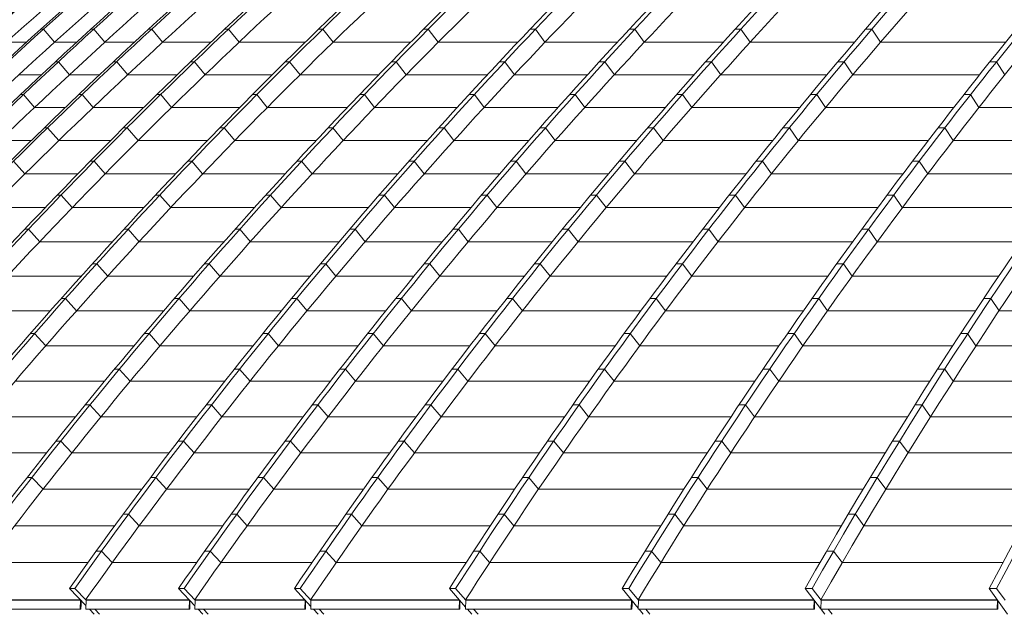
# Model space of a CAD drawing. Header units: millimetres. Extents: x 614675 to 1010864, y -150593 to -87691.
# Tile 67 of 194: x 805664 to 810256, y -108002 to -105228. Entities that reach past the tile are written whole.
import ezdxf

# ---------------------------------------------------------------- set-up
doc = ezdxf.new("R2010")
doc.units = ezdxf.units.MM
doc.header["$LTSCALE"] = 0.05
doc.layers.get('0').update_dxf_attribs({"lineweight": 0})
doc.layers.add('GLASS 2', color=8, linetype='Continuous', lineweight=0)

# ---------------------------------------------------------------- blocks, each defined once
blk = doc.blocks.new('A$C48F46CC2')
at = {"layer": 'GLASS 2', "elevation": -4196.2}
for points in [[(-15779, -9662, -0.18771), (395, -1055.3)], [(412.2, -1055.3, 0.039118), (-3503.4, -1837.6, 0.036586), (-6968.2, -3098.4, 0.039025), (-10190.2, -4847.9, 0.039239), (-13161.8, -7053.3, 0.036518), (-15760.1, -9662)], [(417.7, -1055.3, 0.039305), (-3477.6, -1837.6, 0.0367), (-6925.5, -3098.4, 0.036614), (-10150, -4847.9, 0.036612), (-13090.4, -7053.3, 0.036513), (-15676.8, -9662)], [(442.7, -1055.3, 0.039575), (-3423.6, -1837.6, 0.036909), (-6846, -3098.4, 0.036762), (-10046.5, -4847.9, 0.036687), (-12965.1, -7053.3, 0.01823), (-14294.9, -8309.4, 0.018268), (-15532.3, -9662)], [(449.6, -1055.3, 0.039575), (-3416.7, -1837.6, 0.036909), (-6839.1, -3098.4, 0.036762), (-10039.6, -4847.9, 0.036687), (-12958.2, -7053.3, 0.03651), (-15525.4, -9662)], [(485.8, -1055.3, 0.039972), (-3338.7, -1837.6, 0.018833), (-5055.1, -2405.1, 0.018369), (-6724, -3098.4, 0.018694), (-8337.1, -3913.4, 0.018271), (-9889.9, -4847.9, 0.018633), (-11373.9, -5897.4, 0.01815), (-12776.9, -7053.3, 0.018462), (-14092.4, -8309.4, 0.018027), (-15316.3, -9662)], [(497.8, -1055.3, 0.040592), (-3263.1, -1837.6, 0.037721), (-6591, -3098.4, 0.038047), (-9697.8, -4847.9, 0.037763), (-12540, -7053.3, 0.036483), (-15035.6, -9662)], [(591.3, -1055.3, 0.040969), (-3131.6, -1837.6, 0.037974), (-6427, -3098.4, 0.037501), (-9508.9, -4847.9, 0.037043), (-12319.2, -7053.3, 0.036462), (-14791.2, -9662)], [(604.9, -1055.3, 0.040969), (-3118, -1837.6, 0.037974), (-6413.5, -3098.4, 0.037501), (-9495.3, -4847.9, 0.037043), (-12305.6, -7053.3, 0.036462), (-14777.6, -9662)], [(731, -1055.3, 0.041334), (-2956, -1837.6, 0.038282), (-6218.5, -3098.4, 0.037017), (-9273.6, -4847.9, 0.036368), (-12050.6, -7053.3, 0.036444), (-14497.1, -9662)], [(753.4, -1055.3, 0.042403), (-2831.3, -1837.6, 0.039047), (-6004.4, -3098.4, 0.038215), (-8971.8, -4847.9, 0.037353), (-11677.8, -7053.3, 0.036362), (-14058, -9662)], [(837.2, -1055.3, 0.043466), (-2650.7, -1837.6, 0.039825), (-5738, -3098.4, 0.038714), (-8625.3, -4847.9, 0.037547), (-11258.1, -7053.3, 0.036258), (-13574, -9662)], [(857.2, -1055.3, 0.043466), (-2630.7, -1837.6, 0.039825), (-5718, -3098.4, 0.038714), (-8605.3, -4847.9, 0.037547), (-11238.2, -7053.3, 0.036258), (-13554, -9662)], [(951.1, -1055.3, 0.044718), (-2428.3, -1837.6, 0.040724), (-5419.6, -3098.4, 0.039269), (-8217, -4847.9, 0.037737), (-10768, -7053.3, 0.036105), (-13011.8, -9662)], [(979.3, -1055.3, 0.046454), (-2258.7, -1837.6, 0.041974), (-5124, -3098.4, 0.039159), (-7807.8, -4847.9, 0.037023), (-10245.9, -7053.3, 0.035844), (-12394.5, -9662)], [(1174.4, -1055.3, 0.047374), (-1992.5, -1837.6, 0.042567), (-4795.8, -3098.4, 0.040333), (-7417.4, -4847.9, 0.038015), (-9808, -7053.3, 0.035685), (-11910.7, -9662)], [(1200.2, -1055.3, 0.047374), (-1966.7, -1837.6, 0.042567), (-4769.9, -3098.4, 0.040333), (-7391.5, -4847.9, 0.038015), (-9782.1, -7053.3, 0.035685), (-11884.9, -9662)], [(1423, -1055.3, 0.048308), (-1674.5, -1837.6, 0.043228), (-4415.4, -3098.4, 0.039953), (-6982.1, -4847.9, 0.037282), (-9315, -7053.3, 0.035508), (-11370.4, -9662)], [(1460.1, -1055.3, 0.050801), (-1463.2, -1837.6, 0.044807), (-4050.8, -3098.4, 0.041478), (-6470.7, -4847.9, 0.038141), (-8677.4, -7053.3, 0.034979), (-10618.4, -9662)], [(1594.5, -1055.3, 0.05323), (-1173.5, -1837.6, 0.046298), (-3623.6, -3098.4, 0.042138), (-5915, -4847.9, 0.038087), (-8004.4, -7053.3, 0.03439), (-9842.3, -9662)], [(1625.6, -1055.3, 0.053231), (-1142.4, -1837.6, 0.046299), (-3592.5, -3098.4, 0.042139), (-5883.8, -4847.9, 0.038087), (-7973.3, -7053.3, 0.03439), (-9811.2, -9662)], [(1768, -1055.3, 0.056039), (-835.4, -1837.6, 0.047917), (-3139.9, -3098.4, 0.042752), (-5295, -4847.9, 0.037893), (-7260.3, -7053.3, 0.033634), (-8988.9, -9662)], [(1809.8, -1055.3, 0.059928), (-588.5, -1837.6, 0.050008), (-2710.6, -3098.4, 0.042466), (-4698.3, -4847.9, 0.036488), (-6504.1, -7053.3, 0.03248), (-8095.5, -9662)], [(-153.1, -1129.8, 0.033617), (-3502.1, -1837.6, 0.036586), (-6966.8, -3098.4, 0.039142), (-10188, -4847.9, 0.039364), (-13160.5, -7053.3, 0.036518), (-15758.7, -9662)], [(-153.1, -1129.8, 0.033628), (-3481.9, -1837.6, 0.0367), (-6929.9, -3098.4, 0.036614), (-10154.4, -4847.9, 0.036612), (-13094.8, -7053.3, 0.036513), (-15681.2, -9662)], [(-113.8, -1137.9, 0.033744), (-3329.3, -1837.6, 0.037215), (-6714.6, -3098.4, 0.036977), (-9880.6, -4847.9, 0.018395), (-11364.5, -5897.4, 0.036624), (-14083, -8309.4, 0.018179), (-15306.9, -9662)], [(-114.4, -1137.9, 0.034203), (-3275.5, -1837.6, 0.037721), (-6603.4, -3098.4, 0.038047), (-9710.1, -4847.9, 0.037763), (-12552.3, -7053.3, 0.036483), (-15047.9, -9662)], [(161.5, -1137.9, 0.035058), (-2941.1, -1837.6, 0.038282), (-6203.6, -3098.4, 0.037134), (-9258, -4847.9, 0.036499), (-12035.7, -7053.3, 0.036444), (-14482.3, -9662)], [(161.8, -1137.9, 0.035573), (-2849, -1837.6, 0.039047), (-6022.1, -3098.4, 0.038215), (-8989.5, -4847.9, 0.037353), (-11695.5, -7053.3, 0.036362), (-14075.7, -9662)], [(437.8, -1137.9, 0.037923), (-2406.1, -1837.6, 0.040724), (-5397.4, -3098.4, 0.039269), (-8194.8, -4847.9, 0.037737), (-10745.8, -7053.3, 0.036105), (-12989.6, -9662)], [(437.2, -1137.9, 0.039031), (-2283.5, -1837.6, 0.041973), (-5148.7, -3098.4, 0.039281), (-7831.8, -4847.9, 0.037158), (-10270.7, -7053.3, 0.035844), (-12419.3, -9662)], [(962, -1137.9, 0.0412), (-1647.6, -1837.6, 0.043228), (-4388.5, -3098.4, 0.040078), (-6954.5, -4847.9, 0.037418), (-9288.1, -7053.3, 0.035508), (-11343.4, -9662)], [(962.1, -1137.9, 0.042487), (-1492.4, -1837.6, 0.044807), (-4080, -3098.4, 0.041477), (-6499.9, -4847.9, 0.038141), (-8706.6, -7053.3, 0.034979), (-10647.6, -9662)], [(1392.3, -1137.9, 0.047911), (-802.6, -1837.6, 0.047918), (-3107.1, -3098.4, 0.042752), (-5262.2, -4847.9, 0.037893), (-7227.4, -7053.3, 0.033634), (-8956.1, -9662)], [(1391.6, -1137.9, 0.050186), (-623.3, -1837.6, 0.050008), (-2745.4, -3098.4, 0.042596), (-4732.6, -4847.9, 0.036624), (-6538.9, -7053.3, 0.03248), (-8130.3, -9662)], [(-89.6, -1547.5, 0.020585), (-1126.3, -1915.5, 0.046298), (-3568.6, -3172.3, 0.042138), (-5852.6, -4916.2, 0.038087), (-7935.3, -7114.5, 0.034244), (-9767.8, -9714.9)], [(-1065.6, -1632.8, 0.013612), (-1948.2, -1915.5, 0.042568), (-4742.6, -3172.3, 0.040333), (-7355.8, -4916.2, 0.038016), (-9738.8, -7114.5, 0.035579), (-11835.2, -9714.9)], [(-613.2, -1626.9, 0.014968), (-1446.2, -1915.5, 0.044807), (-4025.5, -3172.3, 0.041477), (-6437.6, -4916.2, 0.038788), (-8637.3, -7114.5, 0.034841), (-10572.5, -9714.9)], [(-1775.2, -1763.1, 0.006913), (-2240.5, -1915.5, 0.041972), (-5096.5, -3172.3, 0.040001), (-7766.9, -4916.2, 0.037946), (-10201.9, -7114.5, 0.035806), (-12343.8, -9714.9)], [(-785, -1914.4, 0.000061), (-787.6, -1915.5, 0.047917), (-3084.7, -3172.3, 0.042751), (-5232.8, -4916.2, 0.037892), (-7191.8, -7114.5, 0.033527), (-8915.2, -9714.9)], [(-3369.8, -2173.3, 0.030221), (-5687.9, -3172.3, 0.038714), (-8565.9, -4916.2, 0.037547), (-11190.3, -7114.5, 0.036142), (-13499.3, -9714.9)], [(-2342.5, -2189.5, 0.03225), (-4361.4, -3172.3, 0.04069), (-6916, -4916.2, 0.038083), (-9245.4, -7114.5, 0.035317), (-11294.9, -9714.9)], [(-4148.8, -2377.8, 0.022808), (-5973.4, -3172.3, 0.038215), (-8931.3, -4916.2, 0.037353), (-11628.6, -7114.5, 0.036235), (-14001.7, -9714.9)], [(-4030.2, -2537.3, 0.018608), (-5368.3, -3172.3, 0.039269), (-8156.7, -4916.2, 0.037737), (-10699.5, -7114.5, 0.035982), (-12936.6, -9714.9)], [(-6060.1, -3023.5, 0.003817), (-6381.3, -3172.3, 0.037501), (-9453.3, -4916.2, 0.037044), (-12254.7, -7114.5, 0.036366), (-14719.2, -9714.9)], [(-6165.9, -3169.6, 0.000068), (-6171.4, -3172.3, 0.037709), (-9212.2, -4916.2, 0.037139), (-11984.9, -7114.5, 0.036265), (-14424.5, -9714.9)], [(-7420.4, -3596.6, 0.027257), (-9660.7, -4916.2, 0.036964), (-12488.9, -7114.5, 0.036447), (-14976.6, -9714.9)], [(-9051.4, -4423.7, 0.009501), (-9837.4, -4916.2, 0.036794), (-12715.1, -7114.5, 0.036383), (-15246.9, -9714.9)], [(-9899.5, -4854.2, 0.001159), (-9996, -4916.2, 0.036687), (-12905.2, -7114.5, 0.036391), (-15464.7, -9714.9)], [(-12367.2, -9758.8), (-12934.4, -9758.8, -0.428784), (-12936.4, -9756.7), (-12934.5, -9717)], [(-11861.1, -9758.8), (-12341.6, -9758.8, -0.428306), (-12343.6, -9756.7), (-12341.7, -9717)], [(-11321.4, -9758.8), (-11833.2, -9758.8, -0.428869), (-11835.2, -9756.7), (-11833.2, -9717)], [(-10601.3, -9758.8), (-11292.4, -9758.8, -0.425017), (-11294.4, -9756.7), (-11292.9, -9717)], [(-9797.8, -9758.8), (-10570, -9758.8, -0.423934), (-10572, -9756.7), (-10570.6, -9717)], [(-8947.1, -9758.8), (-9765.2, -9758.8, -0.423069), (-9767.2, -9756.7), (-9766, -9717)], [(-8091.8, -9758.8), (-8912.9, -9758.8, -0.423587), (-8914.9, -9756.7), (-8913.6, -9717)], [(-12368.8, -9757.1, 0.959558), (-12365.5, -9757.2)], [(-12368.1, -9757.1, 1.002755), (-12366.1, -9757.1)], [(-11861.4, -9757.1, 0.959558), (-11858, -9757.2)], [(-11860.7, -9757.1, 1.002755), (-11858.7, -9757.1)], [(-11322.2, -9757.1, 0.959558), (-11318.8, -9757.2)], [(-11321.5, -9757.1, 1.002755), (-11319.5, -9757.1)], [(-10602.2, -9757.1, 0.959558), (-10598.9, -9757.2)], [(-10601.6, -9757.1, 1.002755), (-10599.6, -9757.1)], [(-9799.5, -9757.1, 0.959558), (-9796.1, -9757.2)], [(-9798.8, -9757.1, 1.002755), (-9796.8, -9757.1)], [(-8948.8, -9757.1, 0.959558), (-8945.4, -9757.2)], [(-8948.1, -9757.1, 1.002755), (-8946.1, -9757.1)], [(-8093.5, -9757.1, 0.959558), (-8090.2, -9757.2)], [(-8092.9, -9757.1, 1.002755), (-8090.8, -9757.1)]]:
    blk.add_lwpolyline(points, format="xyb", dxfattribs=at)
for points in [[(-12540, -7053.3), (-12552.3, -7053.3)], [(-12540, -7053.3), (-12488.9, -7114.5)], [(-12305.6, -7053.3), (-12319.2, -7053.3)], [(-12305.6, -7053.3), (-12254.7, -7114.5)], [(-12035.7, -7053.3), (-12050.6, -7053.3)], [(-12035.7, -7053.3), (-11984.9, -7114.5)], [(-11677.8, -7053.3), (-11695.5, -7053.3)], [(-11677.8, -7053.3), (-11628.6, -7114.5)], [(-11238.2, -7053.3), (-11258.1, -7053.3)], [(-11238.2, -7053.3), (-11190.3, -7114.5)], [(-10745.8, -7053.3), (-10768, -7053.3)], [(-10745.8, -7053.3), (-10699.5, -7114.5)], [(-10245.9, -7053.3), (-10270.7, -7053.3)], [(-10245.9, -7053.3), (-10201.9, -7114.5)], [(-9782.1, -7053.3), (-9808, -7053.3)], [(-9782.1, -7053.3), (-9738.8, -7114.5)], [(-9288.1, -7053.3), (-9315, -7053.3)], [(-9288.1, -7053.3), (-9245.4, -7114.5)], [(-8677.4, -7053.3), (-8706.6, -7053.3)], [(-8677.4, -7053.3), (-8637.3, -7114.5)], [(-12619.8, -7114.5), (-12715.1, -7114.5)], [(-12386.1, -7114.5), (-12488.9, -7114.5)], [(-12116.8, -7114.5), (-12254.7, -7114.5)], [(-11759.8, -7114.5), (-11984.9, -7114.5)], [(-11320.7, -7114.5), (-11628.6, -7114.5)], [(-10828.6, -7114.5), (-11190.3, -7114.5)], [(-10328.7, -7114.5), (-10699.5, -7114.5)], [(-9864.8, -7114.5), (-10201.9, -7114.5)], [(-9370.5, -7114.5), (-9738.8, -7114.5)], [(-8759, -7114.5), (-9245.4, -7114.5)], [(-8054, -7114.5), (-8637.3, -7114.5)], [(-12470.3, -7204.9), (-12483.9, -7204.9)], [(-12418.8, -7265.6), (-12470.3, -7204.9)], [(-12198.7, -7204.9), (-12213.6, -7204.9)], [(-12147.3, -7265.6), (-12198.7, -7204.9)], [(-11836.3, -7204.9), (-11854, -7204.9)], [(-11786.6, -7265.6), (-11836.3, -7204.9)], [(-11392.4, -7204.9), (-11412.4, -7204.9)], [(-11344, -7265.6), (-11392.4, -7204.9)], [(-10895.2, -7204.9), (-10917.4, -7204.9)], [(-10848.4, -7265.6), (-10895.2, -7204.9)], [(-10388.9, -7204.9), (-10413.7, -7204.9)], [(-10344.4, -7265.6), (-10388.9, -7204.9)], [(-9922, -7204.9), (-9947.9, -7204.9)], [(-9878.2, -7265.6), (-9922, -7204.9)], [(-9424.8, -7204.9), (-9451.7, -7204.9)], [(-9381.6, -7265.6), (-9424.8, -7204.9)], [(-8806.4, -7204.9), (-8835.7, -7204.9)], [(-8765.9, -7265.6), (-8806.4, -7204.9)], [(-8095.5, -7204.9), (-8126.6, -7204.9)], [(-8057.1, -7265.6), (-8095.5, -7204.9)], [(-12549.1, -7265.6), (-12654.6, -7265.6)], [(-12278.1, -7265.6), (-12418.8, -7265.6)], [(-11916.7, -7265.6), (-12147.3, -7265.6)], [(-11473.4, -7265.6), (-11786.6, -7265.6)], [(-10976.5, -7265.6), (-11344, -7265.6)], [(-10470.2, -7265.6), (-10848.4, -7265.6)], [(-10003.2, -7265.6), (-10344.4, -7265.6)], [(-9505.8, -7265.6), (-9878.2, -7265.6)], [(-8886.8, -7265.6), (-9381.6, -7265.6)], [(-8174.9, -7265.6), (-8765.9, -7265.6)], [(-12633.8, -7358.1), (-12647.4, -7358.1)], [(-12581.7, -7418.3), (-12633.8, -7358.1)], [(-12360.5, -7358.1), (-12375.3, -7358.1)], [(-12308.5, -7418.3), (-12360.5, -7358.1)], [(-11993.7, -7358.1), (-12011.3, -7358.1)], [(-11943.4, -7418.3), (-11993.7, -7358.1)], [(-11545.4, -7358.1), (-11565.4, -7358.1)], [(-11496.6, -7418.3), (-11545.4, -7358.1)], [(-11043.4, -7358.1), (-11065.7, -7358.1)], [(-10996.1, -7418.3), (-11043.4, -7358.1)], [(-10530.8, -7358.1), (-10555.6, -7358.1)], [(-10485.9, -7418.3), (-10530.8, -7358.1)], [(-10060.9, -7358.1), (-10086.8, -7358.1)], [(-10016.6, -7418.3), (-10060.9, -7358.1)], [(-9560.6, -7358.1), (-9587.5, -7358.1)], [(-9516.9, -7418.3), (-9560.6, -7358.1)], [(-8934.6, -7358.1), (-8963.9, -7358.1)], [(-8893.6, -7418.3), (-8934.6, -7358.1)], [(-8216.8, -7358.1), (-8247.9, -7358.1)], [(-8178, -7418.3), (-8216.8, -7358.1)], [(-12438.1, -7418.3), (-12581.7, -7418.3)], [(-12072.4, -7418.3), (-12308.5, -7418.3)], [(-11624.8, -7418.3), (-11943.4, -7418.3)], [(-11123.2, -7418.3), (-11496.6, -7418.3)], [(-10610.7, -7418.3), (-10996.1, -7418.3)], [(-10140.7, -7418.3), (-10485.9, -7418.3)], [(-9640.2, -7418.3), (-10016.6, -7418.3)], [(-9013.6, -7418.3), (-9516.9, -7418.3)], [(-8295, -7418.3), (-8893.6, -7418.3)], [(-7533.6, -7418.3), (-8178, -7418.3)], [(-12520.9, -7512.8), (-12535.8, -7512.8)], [(-12468.4, -7572.5), (-12520.9, -7512.8)], [(-12149.7, -7512.8), (-12167.4, -7512.8)], [(-12099, -7572.5), (-12149.7, -7512.8)], [(-11697.3, -7512.8), (-11717.3, -7512.8)], [(-11647.9, -7572.5), (-11697.3, -7512.8)], [(-11190.6, -7512.8), (-11212.8, -7512.8)], [(-11142.7, -7572.5), (-11190.6, -7512.8)], [(-10671.7, -7512.8), (-10696.5, -7512.8)], [(-10626.3, -7572.5), (-10671.7, -7512.8)], [(-10198.8, -7512.8), (-10224.6, -7512.8)], [(-10198.8, -7512.8), (-10154, -7572.5)], [(-9695.3, -7512.8), (-9722.2, -7512.8)], [(-9651.2, -7572.5), (-9695.3, -7512.8)], [(-9061.8, -7512.8), (-9091.1, -7512.8)], [(-9020.4, -7572.5), (-9061.8, -7512.8)], [(-8337.3, -7512.8), (-8368.4, -7512.8)], [(-8298, -7572.5), (-8337.3, -7512.8)], [(-12596.9, -7572.5), (-12743.3, -7572.5)], [(-12226.9, -7572.5), (-12468.4, -7572.5)], [(-11775.2, -7572.5), (-12099, -7572.5)], [(-11268.9, -7572.5), (-11647.9, -7572.5)], [(-10750.2, -7572.5), (-11142.7, -7572.5)], [(-10277.2, -7572.5), (-10626.3, -7572.5)], [(-9773.6, -7572.5), (-10154, -7572.5)], [(-9139.6, -7572.5), (-9651.2, -7572.5)], [(-8414.3, -7572.5), (-9020.4, -7572.5)], [(-7645.7, -7572.5), (-8298, -7572.5)], [(-12627, -7728.3), (-12680, -7669.1)], [(-12304.6, -7669.1), (-12322.2, -7669.1)], [(-12253.3, -7728.3), (-12304.6, -7669.1)], [(-11847.9, -7669.1), (-11867.9, -7669.1)], [(-11798.1, -7728.3), (-11847.9, -7669.1)], [(-11336.5, -7669.1), (-11358.7, -7669.1)], [(-11288.2, -7728.3), (-11336.5, -7669.1)], [(-10811.5, -7669.1), (-10836.2, -7669.1)], [(-10765.6, -7728.3), (-10811.5, -7669.1)], [(-10335.5, -7669.1), (-10361.4, -7669.1)], [(-10335.5, -7669.1), (-10290.4, -7728.3)], [(-9829, -7669.1), (-9855.9, -7669.1)], [(-9784.4, -7728.3), (-9829, -7669.1)], [(-9188.1, -7669.1), (-9217.3, -7669.1)], [(-9146.2, -7728.3), (-9188.1, -7669.1)], [(-8456.8, -7669.1), (-8487.9, -7669.1)], [(-8417.2, -7728.3), (-8456.8, -7669.1)], [(-12380.2, -7728.3), (-12627, -7728.3)], [(-11924.3, -7728.3), (-12253.3, -7728.3)], [(-11413.4, -7728.3), (-11798.1, -7728.3)], [(-10888.6, -7728.3), (-11288.2, -7728.3)], [(-10412.6, -7728.3), (-10765.6, -7728.3)], [(-9906, -7728.3), (-10290.4, -7728.3)], [(-9264.6, -7728.3), (-9784.4, -7728.3)], [(-8532.7, -7728.3), (-9146.2, -7728.3)], [(-7757.1, -7728.3), (-8417.2, -7728.3)], [(-12458.1, -7826.9), (-12475.8, -7826.9)], [(-12406.3, -7885.6), (-12458.1, -7826.9)], [(-11997.3, -7826.9), (-12017.3, -7826.9)], [(-11947, -7885.6), (-11997.3, -7826.9)], [(-11481.3, -7826.9), (-11503.5, -7826.9)], [(-11432.5, -7885.6), (-11481.3, -7826.9)], [(-10950.1, -7826.9), (-10974.9, -7826.9)], [(-10903.8, -7885.6), (-10950.1, -7826.9)], [(-10471.2, -7826.9), (-10497.1, -7826.9)], [(-10425.6, -7885.6), (-10471.2, -7826.9)], [(-9961.6, -7826.9), (-9988.6, -7826.9)], [(-9916.6, -7885.6), (-9961.6, -7826.9)], [(-9313.3, -7826.9), (-9342.6, -7826.9)], [(-9271.1, -7885.6), (-9313.3, -7826.9)], [(-8575.4, -7826.9), (-8606.5, -7826.9)], [(-8535.4, -7885.6), (-8575.4, -7826.9)], [(-12532.2, -7885.6), (-12784.3, -7885.6)], [(-12072.2, -7885.6), (-12406.3, -7885.6)], [(-11556.7, -7885.6), (-11947, -7885.6)], [(-11025.8, -7885.6), (-11432.5, -7885.6)], [(-10546.9, -7885.6), (-10903.8, -7885.6)], [(-10037.3, -7885.6), (-10425.6, -7885.6)], [(-9388.6, -7885.6), (-9916.6, -7885.6)], [(-8650.1, -7885.6), (-9271.1, -7885.6)], [(-7867.6, -7885.6), (-8535.4, -7885.6)], [(-12610.3, -7986.2), (-12628, -7986.2)], [(-12558.1, -8044.4), (-12610.3, -7986.2)], [(-12145.4, -7986.2), (-12165.4, -7986.2)], [(-12094.6, -8044.4), (-12145.4, -7986.2)], [(-11624.8, -7986.2), (-11647, -7986.2)], [(-11575.6, -8044.4), (-11624.8, -7986.2)], [(-11087.6, -7986.2), (-11112.3, -7986.2)], [(-11040.8, -8044.4), (-11087.6, -7986.2)], [(-10605.8, -7986.2), (-10631.6, -7986.2)], [(-10559.7, -8044.4), (-10605.8, -7986.2)], [(-10093.1, -7986.2), (-10120.1, -7986.2)], [(-10047.8, -8044.4), (-10093.1, -7986.2)], [(-9437.6, -7986.2), (-9466.8, -7986.2)], [(-9394.9, -8044.4), (-9437.6, -7986.2)], [(-8693.1, -7986.2), (-8724.2, -7986.2)], [(-8652.7, -8044.4), (-8693.1, -7986.2)], [(-12218.9, -8044.4), (-12558.1, -8044.4)], [(-11698.8, -8044.4), (-12094.6, -8044.4)], [(-11161.9, -8044.4), (-11575.6, -8044.4)], [(-10680.2, -8044.4), (-11040.8, -8044.4)], [(-10167.5, -8044.4), (-10559.7, -8044.4)], [(-9511.7, -8044.4), (-10047.8, -8044.4)], [(-8766.6, -8044.4), (-9394.9, -8044.4)], [(-7977.2, -8044.4), (-8652.7, -8044.4)], [(-12292.3, -8147.1), (-12312.3, -8147.1)], [(-12241, -8204.8), (-12292.3, -8147.1)], [(-11767.1, -8147.1), (-11789.3, -8147.1)], [(-11717.5, -8204.8), (-11767.1, -8147.1)], [(-11223.8, -8147.1), (-11248.6, -8147.1)], [(-11176.7, -8204.8), (-11223.8, -8147.1)], [(-10739.2, -8147.1), (-10765, -8147.1)], [(-10692.7, -8204.8), (-10739.2, -8147.1)], [(-10223.5, -8147.1), (-10250.5, -8147.1)], [(-10177.8, -8204.8), (-10223.5, -8147.1)], [(-9560.7, -8147.1), (-9590, -8147.1)], [(-9517.7, -8204.8), (-9560.7, -8147.1)], [(-8809.7, -8147.1), (-8840.8, -8147.1)], [(-8769, -8204.8), (-8809.7, -8147.1)], [(-12364.3, -8204.8), (-12708.5, -8204.8)], [(-11839.7, -8204.8), (-12241, -8204.8)], [(-11296.9, -8204.8), (-11717.5, -8204.8)], [(-10812.3, -8204.8), (-11176.7, -8204.8)], [(-10296.7, -8204.8), (-10692.7, -8204.8)], [(-9633.6, -8204.8), (-10177.8, -8204.8)], [(-8882.2, -8204.8), (-9517.7, -8204.8)], [(-8085.9, -8204.8), (-8769, -8204.8)], [(-12437.8, -8309.4), (-12457.8, -8309.4)], [(-12437.8, -8309.4), (-12386.1, -8366.6)], [(-11908.1, -8309.4), (-11930.3, -8309.4)], [(-11908.1, -8309.4), (-11858.1, -8366.6)], [(-11358.9, -8309.4), (-11383.7, -8309.4)], [(-11358.9, -8309.4), (-11311.3, -8366.6)], [(-10871.4, -8309.4), (-10897.2, -8309.4)], [(-10871.4, -8309.4), (-10824.5, -8366.6)], [(-10352.8, -8309.4), (-10379.7, -8309.4)], [(-10352.8, -8309.4), (-10306.7, -8366.6)], [(-9682.8, -8309.4), (-9712.1, -8309.4)], [(-9682.8, -8309.4), (-9639.5, -8366.6)], [(-8925.3, -8309.4), (-8956.5, -8309.4)], [(-8925.3, -8309.4), (-8884.3, -8366.6)], [(-8122.9, -8309.4), (-8155.8, -8309.4)], [(-8122.9, -8309.4), (-8084.3, -8366.6)], [(-12508.4, -8366.6), (-12857.6, -8366.6)], [(-11979.4, -8366.6), (-12386.1, -8366.6)], [(-11430.7, -8366.6), (-11858.1, -8366.6)], [(-10943.2, -8366.6), (-11311.3, -8366.6)], [(-10424.7, -8366.6), (-10824.5, -8366.6)], [(-9754.5, -8366.6), (-10306.7, -8366.6)], [(-8996.7, -8366.6), (-9639.4, -8366.6)], [(-8193.6, -8366.6), (-8884.3, -8366.6)], [(-7398.1, -8366.6), (-8084.3, -8366.6)], [(-12582.2, -8473.4), (-12602.2, -8473.4)], [(-12530.1, -8530.1), (-12582.2, -8473.4)], [(-12048, -8473.4), (-12070.2, -8473.4)], [(-11997.6, -8530.1), (-12048, -8473.4)], [(-11492.9, -8473.4), (-11517.7, -8473.4)], [(-11444.9, -8530.1), (-11492.9, -8473.4)], [(-11002.5, -8473.4), (-11028.4, -8473.4)], [(-10955.3, -8530.1), (-11002.5, -8473.4)], [(-10481, -8473.4), (-10507.9, -8473.4)], [(-10434.5, -8530.1), (-10481, -8473.4)], [(-9803.9, -8473.4), (-9833.2, -8473.4)], [(-9760.2, -8530.1), (-9803.9, -8473.4)], [(-9040.1, -8473.4), (-9071.2, -8473.4)], [(-8998.6, -8530.1), (-9040.1, -8473.4)], [(-8230.8, -8473.4), (-8263.7, -8473.4)], [(-8230.8, -8473.4), (-8191.9, -8530.1)], [(-12118, -8530.1), (-12530.1, -8530.1)], [(-11563.4, -8530.1), (-11997.6, -8530.1)], [(-11073.1, -8530.1), (-11444.9, -8530.1)], [(-10551.7, -8530.1), (-10955.3, -8530.1)], [(-9874.5, -8530.1), (-10434.5, -8530.1)], [(-9110.3, -8530.1), (-9760.2, -8530.1)], [(-8300.5, -8530.1), (-8998.6, -8530.1)], [(-7496.6, -8530.1), (-8191.9, -8530.1)], [(-12186.7, -8638.9), (-12208.9, -8638.9)], [(-12135.8, -8695), (-12186.7, -8638.9)], [(-11625.7, -8638.9), (-11650.5, -8638.9)], [(-11577.3, -8695), (-11625.7, -8638.9)], [(-11132.5, -8638.9), (-11158.3, -8638.9)], [(-11084.8, -8695), (-11132.5, -8638.9)], [(-10608, -8638.9), (-10635, -8638.9)], [(-10561.2, -8695), (-10608, -8638.9)], [(-9923.9, -8638.9), (-9953.2, -8638.9)], [(-9879.9, -8695), (-9923.9, -8638.9)], [(-9153.7, -8638.9), (-9184.8, -8638.9)], [(-9112, -8695), (-9153.7, -8638.9)], [(-8337.7, -8638.9), (-8370.6, -8638.9)], [(-8337.7, -8638.9), (-8298.5, -8695)], [(-12255.3, -8695), (-12672.7, -8695)], [(-11694.9, -8695), (-12135.8, -8695)], [(-11201.8, -8695), (-11577.3, -8695)], [(-10677.5, -8695), (-11084.8, -8695)], [(-9993.4, -8695), (-10561.2, -8695)], [(-9222.9, -8695), (-9879.9, -8695)], [(-8406.4, -8695), (-9112, -8695)], [(-7594.1, -8695), (-8298.5, -8695)], [(-12323.9, -8805.9), (-12346.1, -8805.9)], [(-12272.7, -8861.5), (-12323.9, -8805.9)], [(-11757.2, -8805.9), (-11781.9, -8805.9)], [(-11708.3, -8861.5), (-11757.2, -8805.9)], [(-11261.1, -8805.9), (-11287, -8805.9)], [(-11213.1, -8861.5), (-11261.1, -8805.9)], [(-10733.8, -8805.9), (-10760.7, -8805.9)], [(-10686.6, -8861.5), (-10733.8, -8805.9)], [(-10042.7, -8805.9), (-10072, -8805.9)], [(-9998.3, -8861.5), (-10042.7, -8805.9)], [(-9266.2, -8805.9), (-9297.3, -8805.9)], [(-9224.2, -8861.5), (-9266.2, -8805.9)], [(-8443.6, -8805.9), (-8476.4, -8805.9)], [(-8443.6, -8805.9), (-8404.1, -8861.5)], [(-12391.3, -8861.5), (-12814, -8861.5)], [(-11825.2, -8861.5), (-12272.7, -8861.5)], [(-11329.3, -8861.5), (-11708.3, -8861.5)], [(-10802.1, -8861.5), (-11213.1, -8861.5)], [(-10111.1, -8861.5), (-10686.6, -8861.5)], [(-9334.3, -8861.5), (-9998.3, -8861.5)], [(-8511.2, -8861.5), (-9224.2, -8861.5)], [(-7690.6, -8861.5), (-8404.1, -8861.5)], [(-12459.9, -8974.3), (-12482.1, -8974.3)], [(-12408.2, -9029.3), (-12459.9, -8974.3)], [(-11887.3, -8974.3), (-11912.1, -8974.3)], [(-11838.1, -9029.3), (-11887.3, -8974.3)], [(-11388.5, -8974.3), (-11414.4, -8974.3)], [(-11340.2, -9029.3), (-11388.5, -8974.3)], [(-10858.3, -8974.3), (-10885.3, -8974.3)], [(-10810.9, -9029.3), (-10858.3, -8974.3)], [(-10160.3, -8974.3), (-10189.6, -8974.3)], [(-10115.6, -9029.3), (-10160.3, -8974.3)], [(-9377.6, -8974.3), (-9408.7, -8974.3)], [(-9335.2, -9029.3), (-9377.6, -8974.3)], [(-8548.4, -8974.3), (-8581.2, -8974.3)], [(-8548.4, -8974.3), (-8508.6, -9029.3)], [(-12525.9, -9029.3), (-12953.9, -9029.3)], [(-11954.1, -9029.3), (-12408.2, -9029.3)], [(-11455.5, -9029.3), (-11838.1, -9029.3)], [(-10925.5, -9029.3), (-11340.2, -9029.3)], [(-10227.6, -9029.3), (-10810.9, -9029.3)], [(-9444.7, -9029.3), (-10115.6, -9029.3)], [(-8615, -9029.3), (-9335.2, -9029.3)], [(-7786.2, -9029.3), (-8508.6, -9029.3)], [(-12594.4, -9144.1), (-12616.6, -9144.1)], [(-12542.4, -9198.6), (-12594.4, -9144.1)], [(-12016.2, -9144.1), (-12040.9, -9144.1)], [(-11966.6, -9198.6), (-12016.2, -9144.1)], [(-11514.6, -9144.1), (-11540.5, -9144.1)], [(-11465.9, -9198.6), (-11514.6, -9144.1)], [(-10981.6, -9144.1), (-11008.5, -9144.1)], [(-10933.8, -9198.6), (-10981.6, -9144.1)], [(-10276.7, -9144.1), (-10306, -9144.1)], [(-10231.7, -9198.6), (-10276.7, -9144.1)], [(-9487.8, -9144.1), (-9518.9, -9144.1)], [(-9445.2, -9198.6), (-9487.8, -9144.1)], [(-8652, -9144.1), (-8684.9, -9144.1)], [(-8652, -9144.1), (-8612, -9198.6)], [(-12081.8, -9198.6), (-12542.4, -9198.6)], [(-11580.5, -9198.6), (-11966.6, -9198.6)], [(-11047.6, -9198.6), (-11465.9, -9198.6)], [(-10342.9, -9198.6), (-10933.8, -9198.6)], [(-9553.8, -9198.6), (-10231.7, -9198.6)], [(-8717.7, -9198.6), (-9445.2, -9198.6)], [(-7880.7, -9198.6), (-8612, -9198.6)], [(-12143.7, -9315.3), (-12168.4, -9315.3)], [(-12093.7, -9369.3), (-12143.7, -9315.3)], [(-11639.4, -9315.3), (-11665.3, -9315.3)], [(-11590.4, -9369.3), (-11639.4, -9315.3)], [(-11103.5, -9315.3), (-11130.5, -9315.3)], [(-11055.5, -9369.3), (-11103.5, -9315.3)], [(-10391.9, -9315.3), (-10421.2, -9315.3)], [(-10346.6, -9369.3), (-10391.9, -9315.3)], [(-9596.8, -9315.3), (-9627.9, -9315.3)], [(-9553.9, -9369.3), (-9596.8, -9315.3)], [(-8754.5, -9315.3), (-8787.4, -9315.3)], [(-8754.5, -9315.3), (-8714.2, -9369.3)], [(-12208.1, -9369.3), (-12675.2, -9369.3)], [(-11704.1, -9369.3), (-12093.7, -9369.3)], [(-11168.4, -9369.3), (-11590.4, -9369.3)], [(-10457, -9369.3), (-11055.5, -9369.3)], [(-9661.9, -9369.3), (-10346.6, -9369.3)], [(-8819.3, -9369.3), (-9553.9, -9369.3)], [(-7974.2, -9369.3), (-8714.2, -9369.3)], [(-12269.8, -9488), (-12294.6, -9488)], [(-12219.4, -9541.4), (-12269.8, -9488)], [(-11762.8, -9488), (-11788.7, -9488)], [(-11713.5, -9541.4), (-11762.8, -9488)], [(-11224.2, -9488), (-11251.1, -9488)], [(-11175.9, -9541.4), (-11224.2, -9488)], [(-10505.8, -9488), (-10535, -9488)], [(-10460.2, -9541.4), (-10505.8, -9488)], [(-9704.6, -9488), (-9735.8, -9488)], [(-9661.5, -9541.4), (-9704.6, -9488)], [(-8855.9, -9488), (-8888.8, -9488)], [(-8855.9, -9488), (-8815.3, -9541.4)], [(-12333.1, -9541.4), (-12806.6, -9541.4)], [(-11826.4, -9541.4), (-12219.4, -9541.4)], [(-11287.9, -9541.4), (-11713.5, -9541.4)], [(-10569.8, -9541.4), (-11175.9, -9541.4)], [(-9768.7, -9541.4), (-10460.2, -9541.4)], [(-8919.7, -9541.4), (-9661.5, -9541.4)], [(-8066.6, -9541.4), (-8815.3, -9541.4)], [(-12394.5, -9662), (-12419.3, -9662)], [(-12419.3, -9662), (-12342.9, -9741.5)], [(-12394.5, -9662), (-12341.7, -9717)], [(-11884.9, -9662), (-11910.7, -9662)], [(-11910.7, -9662), (-11834.5, -9743.1)], [(-11884.9, -9662), (-11833.2, -9717)], [(-11343.4, -9662), (-11370.4, -9662)], [(-11370.4, -9662), (-11294, -9745.2)], [(-11343.4, -9662), (-11292.9, -9717)], [(-10618.4, -9662), (-10647.6, -9662)], [(-10647.6, -9662), (-10571.7, -9749.5)], [(-10618.4, -9662), (-10570.6, -9717)], [(-9811.2, -9662), (-9842.3, -9662)], [(-9842.3, -9662), (-9767.1, -9753.5)], [(-9811.2, -9662), (-9766, -9717)], [(-8956.1, -9662), (-8988.9, -9662)], [(-8988.9, -9662), (-8896, -9782.3)], [(-8956.1, -9662), (-8913.6, -9717)], [(-8095.5, -9662), (-8130.3, -9662)], [(-8130.3, -9662), (-8044.7, -9782.3)], [(-8095.5, -9662), (-8056.4, -9717)], [(-12368.5, -9714.9), (-12936.6, -9714.9)], [(-12368.5, -9714.9), (-12936.6, -9714.9)], [(-12367.3, -9716.2), (-12935.3, -9716.2)], [(-12367.9, -9717), (-12934.5, -9717)], [(-12367.2, -9717), (-12368.8, -9757.1)], [(-12366.5, -9717), (-12368.1, -9757.1)], [(-12367.9, -9717), (-12367.3, -9716.2)], [(-12365.8, -9717.7), (-12367.5, -9757.1)], [(-12367.2, -9717), (-12366.9, -9716.6)], [(-12365.2, -9718.3), (-12366.8, -9757.1)], [(-11861.1, -9714.9), (-12343.8, -9714.9)], [(-11861.1, -9714.9), (-12343.8, -9714.9)], [(-11859.8, -9716.2), (-12342.5, -9716.2)], [(-12341.7, -9717), (-12341.1, -9716.2)], [(-11859.7, -9717), (-12341.7, -9717)], [(-11859.7, -9717), (-11861.4, -9757.1)], [(-11859.1, -9717), (-11860.7, -9757.1)], [(-11858.4, -9717.7), (-11860, -9757.1)], [(-11859.7, -9717), (-11859.4, -9716.6)], [(-11857.8, -9718.4), (-11859.4, -9757.1)], [(-11321.8, -9714.9), (-11835.2, -9714.9)], [(-11321.8, -9714.9), (-11835.2, -9714.9)], [(-11320.6, -9716.2), (-11834, -9716.2)], [(-11833.2, -9717), (-11832.6, -9716.2)], [(-11320.5, -9717), (-11833.2, -9717)], [(-11320.5, -9717), (-11322.2, -9757.1)], [(-11319.9, -9717), (-11321.5, -9757.1)], [(-11319.2, -9717.7), (-11320.9, -9757.1)], [(-11320.5, -9717), (-11320.2, -9716.6)], [(-11318.6, -9718.4), (-11320.2, -9757.1)], [(-10601.8, -9714.9), (-11294.9, -9714.9)], [(-10601.8, -9714.9), (-11294.9, -9714.9)], [(-10600.6, -9716.2), (-11293.7, -9716.2)], [(-11292.9, -9717), (-11292.4, -9716.2)], [(-10600.6, -9717), (-11292.9, -9717)], [(-10600.6, -9717), (-10602.2, -9757.1)], [(-10599.9, -9717), (-10601.6, -9757.1)], [(-10599.3, -9717.7), (-10600.9, -9757.1)], [(-10600.6, -9717), (-10600.3, -9716.6)], [(-10598.6, -9718.5), (-10600.2, -9757.1)], [(-9798.9, -9714.9), (-10572.5, -9714.9)], [(-9798.9, -9714.9), (-10572.5, -9714.9)], [(-9797.8, -9716.2), (-10571.4, -9716.2)], [(-10570.6, -9717), (-10570.1, -9716.2)], [(-9797.8, -9717), (-10570.6, -9717)], [(-9797.8, -9717), (-9799.5, -9757.1)], [(-9797.1, -9717), (-9798.8, -9757.1)], [(-9796.5, -9717.9), (-9798.1, -9757.1)], [(-9797.8, -9717), (-9797.5, -9716.5)], [(-9795.9, -9718.5), (-9797.4, -9757.1)], [(-8948.1, -9714.9), (-9767.8, -9714.9)], [(-8948.1, -9714.9), (-9767.8, -9714.9)], [(-8947.1, -9716.2), (-9766.7, -9716.2)], [(-9766, -9717), (-9765.5, -9716.2)], [(-8947.1, -9717), (-9766, -9717)], [(-8947.1, -9717), (-8948.8, -9757.1)], [(-8946.4, -9717), (-8948.1, -9757.1)], [(-8945.8, -9717.9), (-8947.4, -9757.1)], [(-8946.8, -9716.5), (-8947.1, -9717)], [(-8945.2, -9718.6), (-8946.8, -9757.1)], [(-8092.7, -9714.9), (-8915.2, -9714.9)], [(-8092.7, -9714.9), (-8915.2, -9714.9)], [(-8091.8, -9716.2), (-8914.2, -9716.2)], [(-8913.1, -9716.2), (-8913.6, -9717)], [(-8091.9, -9717), (-8913.6, -9717)], [(-8091.9, -9717), (-8093.5, -9757.1)], [(-8091.2, -9717), (-8092.8, -9757.1)], [(-8090.6, -9717.9), (-8092.2, -9757.1)], [(-8091.6, -9716.5), (-8091.9, -9717)], [(-8089.9, -9718.8), (-8091.5, -9757.1)], [(-12366.8, -9757.1), (-12368.1, -9757.1)], [(-12365.3, -9737.6), (-12366.1, -9757.2)], [(-12364.7, -9737.6), (-12366, -9737.6)], [(-12364.7, -9737.6), (-12366, -9737.6)], [(-12364.7, -9737.6), (-12366, -9737.6)], [(-12364.7, -9737.6), (-12365.5, -9757.2)], [(-12326.3, -9758.8), (-12303.7, -9782.3)], [(-12301.6, -9758.8), (-12279, -9782.3)], [(-11859.4, -9757.1), (-11860.7, -9757.1)], [(-11857.9, -9737.6), (-11858.7, -9757.2)], [(-11857.2, -9737.6), (-11858.6, -9737.6)], [(-11857.2, -9737.6), (-11858.6, -9737.6)], [(-11857.2, -9737.6), (-11858.6, -9737.6)], [(-11857.2, -9737.6), (-11858, -9757.2)], [(-11819.8, -9758.8), (-11797.7, -9782.3)], [(-11793.9, -9758.8), (-11771.8, -9782.3)], [(-11320.2, -9757.1), (-11321.5, -9757.1)], [(-11318.7, -9737.6), (-11319.5, -9757.2)], [(-11318, -9737.6), (-11319.4, -9737.6)], [(-11318, -9737.6), (-11319.4, -9737.6)], [(-11318, -9737.6), (-11319.4, -9737.6)], [(-11318, -9737.6), (-11318.8, -9757.2)], [(-11281.5, -9758.8), (-11259.8, -9782.3)], [(-11254.5, -9758.8), (-11232.9, -9782.3)], [(-10600.2, -9757.1), (-10601.6, -9757.1)], [(-10598.8, -9737.6), (-10599.6, -9757.2)], [(-10598.1, -9737.6), (-10599.4, -9737.6)], [(-10598.1, -9737.6), (-10599.4, -9737.6)], [(-10598.1, -9737.6), (-10599.4, -9737.6)], [(-10598.1, -9737.6), (-10598.9, -9757.2)], [(-10563.6, -9758.8), (-10543.2, -9782.3)], [(-10534.4, -9758.8), (-10514, -9782.3)], [(-9797.4, -9757.1), (-9798.8, -9757.1)], [(-9796, -9737.6), (-9796.8, -9757.2)], [(-9795.3, -9737.6), (-9796.6, -9737.6)], [(-9795.3, -9737.6), (-9796.6, -9737.6)], [(-9795.3, -9737.6), (-9796.6, -9737.6)], [(-9795.3, -9737.6), (-9796.1, -9757.2)], [(-9762.8, -9758.8), (-9743.5, -9782.3)], [(-9731.7, -9758.8), (-9712.4, -9782.3)], [(-8946.8, -9757.1), (-8948.1, -9757.1)], [(-8945.3, -9737.6), (-8946.1, -9757.2)], [(-8944.6, -9737.6), (-8946, -9737.6)], [(-8944.6, -9737.6), (-8946, -9737.6)], [(-8944.6, -9737.6), (-8946, -9737.6)], [(-8944.6, -9737.6), (-8945.4, -9757.2)], [(-8881.3, -9758.8), (-8863.1, -9782.3)], [(-8091.5, -9757.1), (-8092.9, -9757.1)], [(-8090, -9737.6), (-8090.8, -9757.2)], [(-8089.4, -9737.6), (-8090.7, -9737.6)], [(-8089.4, -9737.6), (-8090.7, -9737.6)], [(-8089.4, -9737.6), (-8090.2, -9757.2)]]:
    blk.add_lwpolyline(points, dxfattribs=at)

msp = doc.modelspace()

# ---------------------------------------------------------------- block references
at = {"color": 5}
msp.add_blockref('A$C48F46CC2', (818315.4, -98219.4, 29629.7), dxfattribs=at)

doc.saveas('drawing.dxf')
